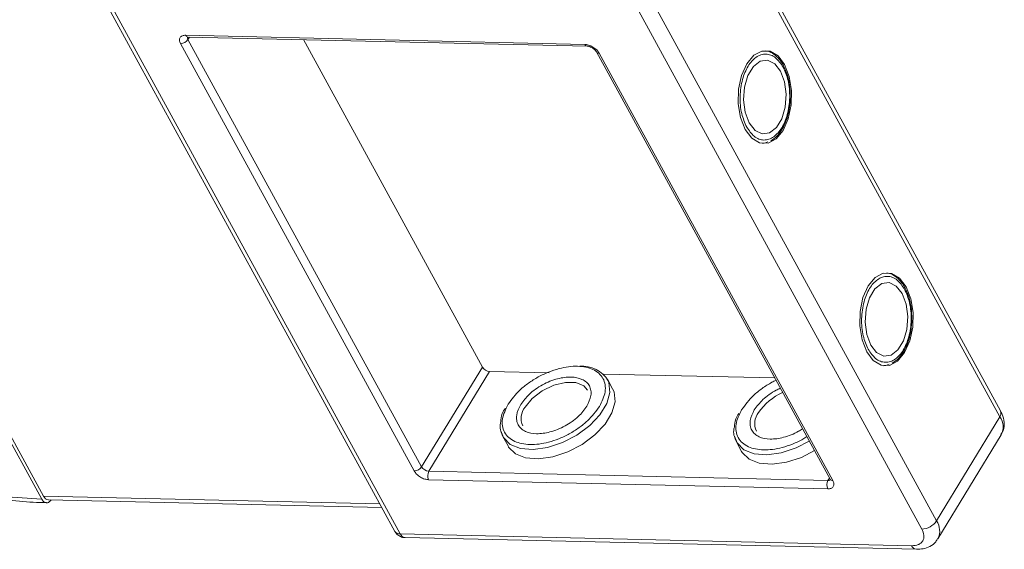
# Model space of a CAD drawing. Header units: millimetres. Extents: x -645 to 830, y -176 to 857.
# Tile 64 of 77: x 380 to 445, y 728 to 763. Entities that reach past the tile are written whole.
import ezdxf

# ---------------------------------------------------------------- set-up
doc = ezdxf.new("R2010")
doc.units = ezdxf.units.MM

msp = doc.modelspace()

# ---------------------------------------------------------------- linework, layer by layer
at = {"color": 7, "linetype": 'Continuous', "lineweight": 15}
for p, q in [((445.039, 737.14), (426.105, 771.748)), ((426.057, 771.353), (444.991, 736.745)), ((361.306, 768.358), (381.481, 731.481)), ((381.364, 731.287), (361.188, 768.165)), ((384.634, 766.026), (404.81, 729.149)), ((384.993, 765.854), (405.168, 728.977)), ((440.789, 729.84), (421.855, 764.448)), ((420.873, 763.91), (439.807, 729.302)), ((390.915, 762.077), (417.421, 761.469)), ((391.169, 761.955), (391.071, 761.793)), ((391.074, 761.957), (417.58, 761.349)), ((406.099, 733.157), (390.579, 761.524)), ((406.59, 733.426), (391.071, 761.793)), ((398.737, 761.781), (410.624, 740.055)), ((418.198, 760.973), (433.718, 732.605)), ((418.378, 760.886), (433.897, 732.519)), ((430.721, 759.838), (430.651, 759.99)), ((429.322, 754.903), (429.22, 754.891)), ((429.351, 754.918), (429.576, 754.992)), ((438.791, 745.087), (438.721, 745.239)), ((437.421, 740.167), (437.646, 740.241)), ((406.59, 733.426), (410.624, 740.055)), ((407.069, 733.135), (411.102, 739.764)), ((411.102, 739.764), (415.053, 739.673)), ((418.659, 739.59), (430.039, 739.329)), ((437.392, 740.152), (437.29, 740.14)), ((419.276, 738.616), (418.935, 739.24)), ((444.991, 736.745), (440.789, 729.84)), ((411.987, 735.439), (412.328, 734.815)), ((427.502, 735.083), (427.844, 734.459)), ((440.88, 728.649), (445.081, 735.555)), ((433.574, 732.527), (407.069, 733.135)), ((433.561, 731.967), (407.056, 732.575)), ((433.673, 732.688), (433.574, 732.527)), ((403.814, 730.968), (381.481, 731.481)), ((381.799, 731.241), (403.943, 730.733)), ((439.134, 728.197), (405.168, 728.977)), ((405.486, 728.737), (439.452, 727.958))]:
    msp.add_line(p, q, dxfattribs=at)
at = {"color": 7, "linetype": 'Continuous', "lineweight": 15, "flags": 128}
for points in [[(430.699, 760.126), (430.261, 760.705), (429.737, 761.016), (429.179, 761.028), (428.642, 760.742), (428.178, 760.185), (427.832, 759.411), (427.638, 758.496), (427.616, 757.53), (427.767, 756.607), (428.077, 755.818), (428.515, 755.239), (429.039, 754.929), (429.597, 754.916), (430.134, 755.202), (430.599, 755.759), (430.944, 756.533), (431.138, 757.448), (431.16, 758.414), (431.009, 759.337), (430.699, 760.126)], [(430.43, 759.685), (430.038, 760.183), (429.568, 760.414), (429.076, 760.351), (428.621, 760.001), (428.26, 759.407), (428.034, 758.639), (427.971, 757.791), (428.08, 756.964), (428.346, 756.26), (428.738, 755.761), (429.208, 755.53), (429.7, 755.593), (430.155, 755.943), (430.517, 756.537), (430.742, 757.305), (430.805, 758.153), (430.696, 758.98), (430.43, 759.685)], [(438.769, 745.376), (438.331, 745.954), (437.807, 746.265), (437.249, 746.278), (436.712, 745.991), (436.248, 745.434), (435.902, 744.66), (435.708, 743.745), (435.686, 742.779), (435.837, 741.856), (436.147, 741.067), (436.586, 740.488), (437.109, 740.178), (437.667, 740.165), (438.204, 740.451), (438.669, 741.008), (439.015, 741.783), (439.208, 742.697), (439.23, 743.664), (439.079, 744.586), (438.769, 745.376)], [(438.5, 744.934), (438.108, 745.432), (437.638, 745.663), (437.146, 745.601), (436.692, 745.251), (436.33, 744.656), (436.104, 743.888), (436.041, 743.04), (436.15, 742.213), (436.416, 741.509), (436.808, 741.01), (437.278, 740.779), (437.77, 740.842), (438.225, 741.192), (438.587, 741.786), (438.813, 742.554), (438.875, 743.402), (438.766, 744.229), (438.5, 744.934)], [(418.983, 739.142), (419.029, 739.025), (419.095, 738.372), (418.892, 737.642), (418.434, 736.89), (417.756, 736.171), (416.908, 735.539), (415.952, 735.04), (414.96, 734.712), (414.005, 734.579), (413.158, 734.65), (412.481, 734.921), (412.026, 735.371), (411.847, 735.826)], [(413.457, 737.385), (413.934, 737.968), (414.595, 738.475), (415.361, 738.845), (416.139, 739.034), (416.835, 739.018), (417.365, 738.799), (417.615, 738.517)], [(412.328, 734.815), (412.368, 734.747), (412.823, 734.297), (413.499, 734.026), (414.346, 733.955), (415.301, 734.088), (416.293, 734.416), (417.249, 734.915), (418.097, 735.547), (418.776, 736.266), (419.233, 737.018), (419.437, 737.748), (419.37, 738.401), (419.276, 738.616)], [(432.337, 735.13), (431.467, 734.684), (430.475, 734.356), (429.52, 734.223), (428.673, 734.294), (427.997, 734.565), (427.542, 735.015), (427.362, 735.47)], [(427.844, 734.459), (427.883, 734.391), (428.338, 733.941), (429.015, 733.67), (429.862, 733.599), (430.817, 733.732), (431.809, 734.06), (432.678, 734.506)]]:
    msp.add_lwpolyline(points, dxfattribs=at)
at = {"color": 7, "linetype": 'Continuous', "lineweight": 15}
for centre, radius, start, end in [((391.096, 762.151), 0.195, 202.38401, 263.66952), ((391.25, 761.91), 0.215, 166.96444, 213.12547), ((390.566, 762.133), 0.609, 271.29253, 326.07318), ((417.598, 761.538), 0.19, 201.41619, 264.73451), ((418.358, 761.075), 0.19, 212.59835, 275.95795), ((411.144, 740.371), 0.609, 211.28833, 266.07738), ((417.257, 738.086), 2.023, 31.46144, 94.78041), ((432.061, 734.955), 3.721, 113.66206, 146.11822), ((414.367, 736.653), 1.169, 141.16362, 204.84518), ((429.882, 736.297), 1.169, 141.16362, 204.84518), ((444.673, 736.985), 0.398, 323.05751, 22.98806), ((444.068, 736.077), 1.139, 332.73921, 35.93869), ((406.085, 733.766), 0.609, 271.29253, 326.07318), ((407.11, 733.742), 0.609, 211.28833, 266.07738), ((407.602, 732.842), 0.609, 151.28833, 206.07738), ((434.108, 732.234), 0.609, 151.28833, 206.07738), ((433.596, 732.74), 0.215, 264.24648, 310.36926), ((433.882, 732.718), 0.199, 214.37766, 274.3082), ((381.835, 731.619), 0.38, 201.42703, 264.62651), ((439.779, 730.519), 1.217, 271.29253, 326.07318), ((439.798, 729.165), 1.199, 335.01474, 34.24778), ((405.135, 729.367), 0.392, 213.84386, 274.84199), ((405.529, 729.125), 0.39, 202.38401, 263.66952), ((439.501, 728.354), 0.399, 203.06997, 262.89888)]:
    msp.add_arc(centre, radius, start, end, dxfattribs=at)
for points, knots in [([(381.364, 731.287), (380.495, 731.333), (378.731, 731.427), (375.889, 731.929), (373.144, 732.654), (370.567, 733.548), (368.2, 734.538), (365.849, 735.693), (362.772, 737.442), (359.866, 739.457), (357.237, 741.658), (355.259, 743.536), (353.349, 745.641), (351.614, 747.934), (350.213, 750.209), (349.128, 752.478), (348.366, 754.748), (347.993, 756.818), (347.94, 758.651), (348.133, 760.248), (348.567, 761.748), (349.473, 763.587), (350.844, 765.139), (352.622, 766.348), (354.274, 767.146), (356.286, 767.761), (358.644, 768.144), (360.349, 768.158), (361.188, 768.165)], [0, 0, 0, 0, 0.038823, 0.07885, 0.119997, 0.152169, 0.184336, 0.217193, 0.250044, 0.315664, 0.347836, 0.380003, 0.421155, 0.461181, 0.5, 0.538824, 0.57885, 0.619997, 0.652169, 0.684336, 0.717193, 0.750044, 0.815664, 0.847836, 0.880003, 0.921155, 0.961179, 1, 1, 1, 1]), ([(390.579, 761.524), (390.549, 761.595), (390.502, 761.705), (390.51, 761.836), (390.544, 761.924), (390.607, 761.995), (390.719, 762.062), (390.838, 762.071), (390.915, 762.077)], [0, 0, 0, 0, 0.239443, 0.36955, 0.5, 0.630107, 0.760557, 1, 1, 1, 1]), ([(391.018, 761.952), (391.019, 761.953), (391.021, 761.955), (391.056, 761.956), (391.075, 761.957)], [0, 0, 0, 0, 0.488825, 1, 1, 1, 1]), ([(417.421, 761.469), (417.506, 761.459), (417.638, 761.444), (417.828, 761.37), (417.971, 761.295), (418.103, 761.203), (418.256, 761.068), (418.33, 760.958), (418.378, 760.886)], [0, 0, 0, 0, 0.239443, 0.36955, 0.5, 0.630107, 0.760557, 1, 1, 1, 1]), ([(417.58, 761.349), (417.58, 761.349), (417.597, 761.35), (417.651, 761.343), (417.731, 761.323), (417.826, 761.288), (417.893, 761.251), (417.931, 761.23)], [0, 0, 0, 0, 0.005502, 0.267632, 0.473873, 0.70006, 1, 1, 1, 1]), ([(417.931, 761.23), (417.978, 761.198), (418.043, 761.154), (418.117, 761.083), (418.163, 761.029), (418.192, 760.987), (418.198, 760.973), (418.198, 760.973)], [0, 0, 0, 0, 0.385706, 0.535653, 0.767322, 0.990927, 1, 1, 1, 1]), ([(428.178, 755.983), (428.054, 756.267), (427.862, 756.705), (427.752, 757.428), (427.731, 758.01), (427.778, 758.592), (427.925, 759.302), (428.244, 760.064), (428.7, 760.574), (429.116, 760.791), (429.454, 760.842), (429.788, 760.775), (430.199, 760.546), (430.441, 760.191), (430.598, 759.961)], [0, 0, 0, 0, 0.119721, 0.184837, 0.25, 0.315115, 0.380279, 0.5, 0.619721, 0.684837, 0.75, 0.815115, 0.880279, 1, 1, 1, 1]), ([(430.651, 759.99), (430.634, 760.029), (430.545, 760.229), (430.326, 760.522), (429.989, 760.834), (429.67, 761.019), (429.465, 761.027), (429.404, 761.03)], [0, 0, 0, 0, 0.063726, 0.326043, 0.596808, 0.881417, 1, 1, 1, 1]), ([(430.598, 759.961), (430.722, 759.677), (430.914, 759.239), (431.024, 758.516), (431.045, 757.934), (430.998, 757.352), (430.851, 756.642), (430.533, 755.88), (430.076, 755.37), (429.66, 755.153), (429.322, 755.102), (428.988, 755.169), (428.577, 755.398), (428.335, 755.753), (428.178, 755.983)], [0, 0, 0, 0, 0.119721, 0.184837, 0.25, 0.315115, 0.380279, 0.5, 0.619721, 0.684837, 0.75, 0.815115, 0.880279, 1, 1, 1, 1]), ([(431.077, 757.933), (431.071, 758.23), (431.061, 758.645), (430.947, 759.214), (430.852, 759.568), (430.751, 759.777), (430.721, 759.838)], [0, 0, 0, 0, 0.432034, 0.604386, 0.884605, 1, 1, 1, 1]), ([(429.781, 755.06), (429.921, 755.157), (430.213, 755.36), (430.545, 755.827), (430.778, 756.322), (430.932, 756.806), (431.042, 757.331), (431.065, 757.722), (431.077, 757.933)], [0, 0, 0, 0, 0.191308, 0.39709, 0.559843, 0.686792, 0.830349, 1, 1, 1, 1]), ([(438.721, 745.239), (438.704, 745.278), (438.615, 745.478), (438.397, 745.771), (438.06, 746.083), (437.74, 746.268), (437.535, 746.277), (437.474, 746.279)], [0, 0, 0, 0, 0.063726, 0.326043, 0.596808, 0.881417, 1, 1, 1, 1]), ([(436.248, 741.232), (436.124, 741.516), (435.932, 741.954), (435.822, 742.677), (435.801, 743.259), (435.848, 743.841), (435.996, 744.551), (436.314, 745.313), (436.77, 745.823), (437.186, 746.04), (437.524, 746.091), (437.858, 746.024), (438.269, 745.795), (438.512, 745.44), (438.668, 745.21)], [0, 0, 0, 0, 0.119721, 0.184837, 0.25, 0.315115, 0.380279, 0.5, 0.619721, 0.684837, 0.75, 0.815115, 0.880279, 1, 1, 1, 1]), ([(438.668, 745.21), (438.793, 744.926), (438.984, 744.489), (439.094, 743.765), (439.115, 743.183), (439.068, 742.601), (438.921, 741.892), (438.603, 741.129), (438.147, 740.619), (437.73, 740.402), (437.392, 740.351), (437.058, 740.418), (436.647, 740.647), (436.405, 741.002), (436.248, 741.232)], [0, 0, 0, 0, 0.119721, 0.184837, 0.25, 0.315115, 0.380279, 0.5, 0.619721, 0.684837, 0.75, 0.815115, 0.880279, 1, 1, 1, 1]), ([(439.148, 743.182), (439.141, 743.479), (439.131, 743.894), (439.017, 744.463), (438.922, 744.817), (438.821, 745.026), (438.791, 745.087)], [0, 0, 0, 0, 0.432034, 0.604386, 0.884605, 1, 1, 1, 1]), ([(437.851, 740.309), (437.992, 740.406), (438.283, 740.609), (438.615, 741.076), (438.849, 741.571), (439.002, 742.055), (439.113, 742.58), (439.135, 742.971), (439.148, 743.182)], [0, 0, 0, 0, 0.191308, 0.39709, 0.559843, 0.686792, 0.830349, 1, 1, 1, 1]), ([(412.329, 737.579), (412.569, 737.905), (412.937, 738.406), (413.683, 739.002), (414.328, 739.408), (415.02, 739.734), (415.919, 740.032), (416.986, 740.169), (417.859, 739.987), (418.376, 739.657), (418.657, 739.309), (418.797, 738.885), (418.808, 738.271), (418.564, 737.767), (418.406, 737.44)], [0, 0, 0, 0, 0.119728, 0.18418, 0.25, 0.31582, 0.380272, 0.5, 0.619728, 0.68418, 0.75, 0.81582, 0.880272, 1, 1, 1, 1]), ([(417.566, 737.459), (417.68, 737.696), (417.856, 738.062), (417.849, 738.506), (417.746, 738.811), (417.545, 739.063), (417.171, 739.301), (416.538, 739.433), (415.764, 739.334), (415.114, 739.119), (414.616, 738.883), (414.15, 738.591), (413.61, 738.159), (413.343, 737.795), (413.17, 737.56)], [0, 0, 0, 0, 0.119721, 0.184886, 0.25, 0.315164, 0.380279, 0.5, 0.619721, 0.684886, 0.75, 0.815164, 0.880279, 1, 1, 1, 1]), ([(427.845, 737.223), (428.084, 737.55), (428.452, 738.052), (429.2, 738.643), (429.71, 738.98), (430.035, 739.127), (430.127, 739.169)], [0, 0, 0, 0, 0.433428, 0.66675, 0.905024, 1, 1, 1, 1]), ([(430.412, 738.648), (430.32, 738.606), (430.061, 738.489), (429.666, 738.233), (429.126, 737.804), (428.858, 737.44), (428.685, 737.204)], [0, 0, 0, 0, 0.126659, 0.354302, 0.581769, 1, 1, 1, 1]), ([(412.139, 737.335), (412.067, 737.21), (411.887, 736.898), (411.861, 736.602), (411.845, 736.424)], [0, 0, 0, 0, 0.401017, 1, 1, 1, 1]), ([(418.406, 737.44), (418.167, 737.114), (417.799, 736.613), (417.052, 736.017), (416.407, 735.611), (415.715, 735.285), (414.817, 734.987), (413.75, 734.85), (412.876, 735.032), (412.36, 735.362), (412.078, 735.71), (411.939, 736.135), (411.928, 736.748), (412.171, 737.252), (412.329, 737.579)], [0, 0, 0, 0, 0.119728, 0.18418, 0.25, 0.31582, 0.380272, 0.5, 0.619728, 0.68418, 0.75, 0.81582, 0.880272, 1, 1, 1, 1]), ([(413.17, 737.56), (413.055, 737.323), (412.879, 736.957), (412.886, 736.513), (412.989, 736.208), (413.19, 735.956), (413.564, 735.718), (414.197, 735.586), (414.971, 735.686), (415.621, 735.9), (416.119, 736.137), (416.585, 736.428), (417.125, 736.86), (417.392, 737.224), (417.566, 737.459)], [0, 0, 0, 0, 0.119721, 0.184886, 0.25, 0.315164, 0.380279, 0.5, 0.619721, 0.684886, 0.75, 0.815164, 0.880279, 1, 1, 1, 1]), ([(427.655, 736.979), (427.582, 736.854), (427.402, 736.542), (427.376, 736.246), (427.361, 736.068)], [0, 0, 0, 0, 0.401017, 1, 1, 1, 1]), ([(432.173, 735.43), (432.087, 735.375), (431.789, 735.181), (431.228, 734.931), (430.333, 734.63), (429.265, 734.495), (428.392, 734.676), (427.875, 735.006), (427.594, 735.354), (427.454, 735.779), (427.443, 736.392), (427.687, 736.896), (427.845, 737.223)], [0, 0, 0, 0, 0.033799, 0.118592, 0.201624, 0.355866, 0.510108, 0.59314, 0.677933, 0.762726, 0.845758, 1, 1, 1, 1]), ([(428.685, 737.204), (428.571, 736.967), (428.395, 736.601), (428.402, 736.157), (428.504, 735.852), (428.705, 735.6), (429.08, 735.362), (429.712, 735.23), (430.487, 735.329), (431.135, 735.546), (431.565, 735.741), (431.802, 735.896), (431.887, 735.951)], [0, 0, 0, 0, 0.152268, 0.235147, 0.317962, 0.400841, 0.483657, 0.635924, 0.788192, 0.871071, 0.953886, 1, 1, 1, 1]), ([(445.064, 735.58), (445.118, 735.663), (445.275, 735.9), (445.297, 736.383), (445.208, 736.825), (445.07, 737.064), (445.027, 737.138)], [0, 0, 0, 0, 0.179646, 0.517827, 0.85097, 1, 1, 1, 1]), ([(363.475, 736.906), (364.238, 736.458), (365.308, 735.83), (366.928, 734.998), (368.318, 734.335), (369.987, 733.623), (371.741, 732.963), (373.571, 732.372), (375.439, 731.873), (377.322, 731.478), (379.191, 731.208), (380.65, 731.068), (381.457, 731.064), (381.674, 731.063)], [0, 0, 0, 0, 0.1287816, 0.1805843, 0.2663985, 0.355065, 0.4497361, 0.548024, 0.6489718, 0.7518293, 0.8560851, 0.9613879, 1, 1, 1, 1]), ([(411.845, 736.424), (411.827, 736.346), (411.743, 735.977), (411.879, 735.676), (411.987, 735.439)], [0, 0, 0, 0, 0.212887, 1, 1, 1, 1]), ([(427.361, 736.068), (427.343, 735.99), (427.258, 735.621), (427.395, 735.32), (427.502, 735.083)], [0, 0, 0, 0, 0.212887, 1, 1, 1, 1]), ([(407.056, 732.575), (406.97, 732.584), (406.838, 732.599), (406.649, 732.673), (406.506, 732.749), (406.373, 732.841), (406.22, 732.975), (406.147, 733.086), (406.099, 733.157)], [0, 0, 0, 0, 0.239443, 0.3695502, 0.4999998, 0.6301073, 0.760557, 1, 1, 1, 1]), ([(433.897, 732.519), (433.928, 732.448), (433.975, 732.338), (433.966, 732.208), (433.932, 732.12), (433.87, 732.049), (433.758, 731.981), (433.638, 731.972), (433.561, 731.967)], [0, 0, 0, 0, 0.239443, 0.36955, 0.5, 0.630107, 0.760557, 1, 1, 1, 1]), ([(433.718, 732.606), (433.725, 732.592), (433.738, 732.564), (433.74, 732.547), (433.74, 732.551), (433.74, 732.552)], [0, 0, 0, 0, 0.437848, 0.899625, 1, 1, 1, 1]), ([(381.98, 731.237), (381.948, 731.195), (381.875, 731.098), (381.732, 731.038), (381.578, 731.056), (381.45, 731.15), (381.388, 731.248), (381.364, 731.287)], [0, 0, 0, 0, 0.17322, 0.399252, 0.625285, 0.851317, 1, 1, 1, 1]), ([(404.812, 729.15), (404.816, 729.141), (404.854, 729.06), (404.975, 728.924), (405.194, 728.79), (405.382, 728.724), (405.481, 728.74), (405.486, 728.74)], [0, 0, 0, 0, 0.038505, 0.323132, 0.637905, 0.979005, 1, 1, 1, 1]), ([(439.807, 729.302), (439.867, 729.16), (439.961, 728.94), (439.945, 728.68), (439.876, 728.503), (439.751, 728.361), (439.527, 728.227), (439.289, 728.209), (439.134, 728.197)], [0, 0, 0, 0, 0.239443, 0.369807, 0.5, 0.630364, 0.760557, 1, 1, 1, 1]), ([(439.452, 727.96), (439.602, 727.964), (439.917, 727.973), (440.359, 728.137), (440.713, 728.375), (440.825, 728.6), (440.862, 728.675)], [0, 0, 0, 0, 0.261134, 0.549314, 0.849586, 1, 1, 1, 1])]:
    msp.add_open_spline(points, degree=3, knots=knots, dxfattribs=at)

doc.saveas('drawing.dxf')
